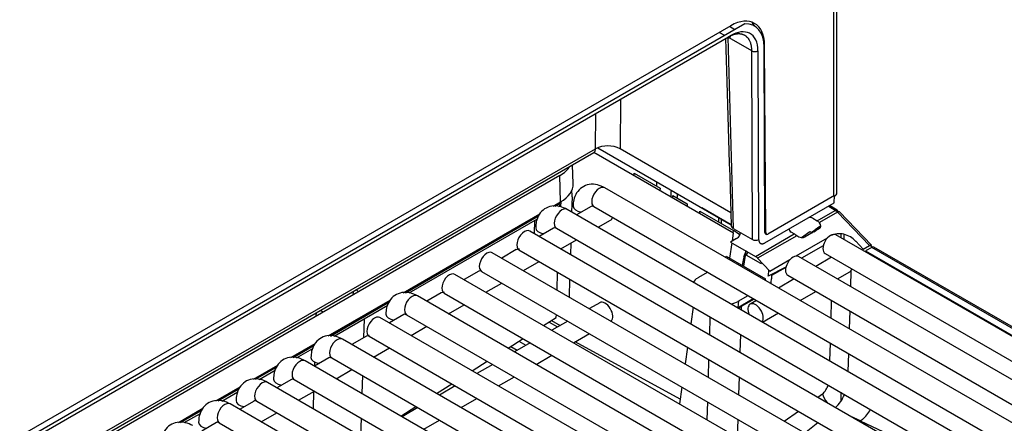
# Model space of a CAD drawing. Header units: millimetres. Extents: x -40 to 419, y 0 to 295.
# Tile 65 of 72: x 371.77 to 383.13, y 124.89 to 129.55. Entities that reach past the tile are written whole.
import ezdxf

# ---------------------------------------------------------------- set-up
doc = ezdxf.new("R2010")
doc.units = ezdxf.units.MM
doc.layers.add('135.735_BW4_TWIN', color=7, linetype='Continuous')
doc.layers.add('Standard', color=7, linetype='Continuous')

# ---------------------------------------------------------------- blocks, each defined once
blk = doc.blocks.new('SE3')
at = {"layer": '135.735_BW4_TWIN', "color": 7, "linetype": 'Continuous'}
for p, q in [((381.16, 127.517), (381.16, 138.181)), ((381.195, 127.556), (381.195, 138.201)), ((380.134, 129.503), (359.801, 117.764)), ((379.971, 129.482), (359.891, 117.889)), ((380.017, 129.436), (379.954, 129.473)), ((359.963, 117.817), (379.97, 129.368)), ((379.9, 129.368), (379.837, 129.405)), ((380.213, 129.193), (379.953, 129.344)), ((380.375, 127.094), (380.36, 129.261)), ((380.222, 127.015), (380.213, 129.193)), ((380.284, 129.193), (380.292, 127.015)), ((380.363, 127.097), (380.355, 129.236)), ((378.698, 128.634), (378.694, 128.064)), ((378.411, 128.063), (378.414, 128.47)), ((359.653, 117.201), (378.39, 128.019)), ((359.654, 117.234), (378.411, 128.063)), ((380.002, 127.089), (378.391, 128.019)), ((378.437, 128.073), (379.974, 127.186)), ((378.694, 128.064), (379.97, 127.327)), ((378.153, 127.658), (378.146, 127.878)), ((378.855, 127.781), (379.155, 127.608)), ((378.855, 127.752), (378.855, 127.781)), ((377.997, 127.752), (364.46, 119.936)), ((378.007, 127.449), (377.997, 127.752)), ((379.116, 127.63), (379.116, 127.681)), ((387.638, 122.345), (378.517, 127.611)), ((379.155, 127.607), (379.154, 127.579)), ((379.323, 127.559), (379.325, 127.56)), ((379.489, 127.463), (379.323, 127.559)), ((377.92, 127.399), (378.007, 127.449)), ((377.946, 127.398), (378.003, 127.431)), ((378.011, 127.392), (378.014, 127.453)), ((378.141, 127.509), (378.135, 127.332)), ((379.279, 127.536), (379.279, 127.507)), ((379.301, 127.494), (379.302, 127.524)), ((379.302, 127.524), (379.468, 127.428)), ((379.468, 127.428), (379.467, 127.398)), ((379.491, 127.464), (379.489, 127.463)), ((380.362, 126.976), (381.164, 127.439)), ((381.166, 127.521), (380.398, 127.078)), ((381.164, 127.439), (381.166, 127.521)), ((387.206, 122.095), (378.085, 127.362)), ((378.359, 127.396), (378.192, 127.3)), ((378.392, 127.395), (387.513, 122.128)), ((379.614, 127.313), (379.615, 127.343)), ((379.615, 127.343), (380.002, 127.12)), ((379.636, 127.379), (379.638, 127.38)), ((379.974, 127.183), (379.636, 127.379)), ((380.966, 127.231), (381.174, 127.351)), ((381.201, 127.33), (380.993, 127.21)), ((381.174, 127.351), (381.093, 127.398)), ((381.199, 127.354), (381.108, 127.407)), ((381.174, 127.351), (381.206, 127.333)), ((381.569, 126.946), (381.201, 127.33)), ((381.592, 126.95), (381.224, 127.334)), ((376.192, 126.401), (377.769, 127.312)), ((377.755, 127.289), (376.216, 126.4)), ((376.217, 126.4), (377.754, 127.287)), ((376.26, 126.398), (377.741, 127.254)), ((377.705, 127.233), (377.703, 127.083)), ((377.706, 127.275), (377.706, 127.26)), ((378.442, 127.156), (378.584, 127.238)), ((379.83, 127.266), (379.83, 127.219)), ((379.859, 127.25), (379.859, 127.202)), ((380.917, 127.26), (380.966, 127.231)), ((380.993, 127.21), (380.995, 127.208)), ((386.774, 121.846), (377.652, 127.112)), ((377.927, 127.147), (377.76, 127.05)), ((377.96, 127.145), (387.081, 121.879)), ((379.989, 126.999), (380.002, 127.089)), ((379.998, 127.092), (380.002, 127.12)), ((380.004, 127.14), (380.222, 127.015)), ((380.363, 127.128), (380.374, 127.135)), ((380.375, 127.094), (380.363, 127.101)), ((380.703, 127.079), (380.668, 127.1)), ((380.787, 127.038), (380.881, 127.109)), ((380.993, 127.141), (380.83, 127.046)), ((380.881, 127.109), (380.91, 127.093)), ((380.9, 127.098), (380.938, 127.122)), ((380.931, 127.105), (381.011, 127.168)), ((380.998, 127.164), (380.943, 127.125)), ((378.01, 126.906), (378.192, 127.011)), ((379.96, 126.799), (379.985, 126.975)), ((380.038, 127.027), (379.967, 126.986)), ((379.967, 126.986), (380.254, 126.82)), ((380.254, 126.82), (380.703, 127.079)), ((380.731, 127.059), (380.28, 126.799)), ((380.725, 126.825), (381.085, 127.033)), ((388.502, 122.844), (381.184, 127.069)), ((381.238, 127.081), (381.238, 127.038)), ((381.28, 127.014), (381.28, 127.073)), ((381.414, 126.994), (381.498, 126.904)), ((386.342, 121.596), (377.22, 126.863)), ((377.495, 126.898), (377.328, 126.801)), ((377.527, 126.896), (386.649, 121.629)), ((378.125, 126.973), (378.121, 126.842)), ((380.122, 126.706), (380.147, 126.882)), ((381.037, 126.942), (380.788, 126.798)), ((381.498, 126.904), (381.569, 126.946)), ((381.596, 126.924), (381.524, 126.883)), ((381.524, 126.883), (388.492, 122.86)), ((381.578, 126.95), (381.591, 126.936)), ((388.564, 122.901), (381.596, 126.924)), ((388.589, 122.904), (381.621, 126.927)), ((377.578, 126.657), (377.76, 126.762)), ((379.917, 126.824), (380.371, 126.562)), ((380.121, 126.817), (380.121, 126.813)), ((380.316, 126.737), (380.149, 126.833)), ((380.28, 126.799), (380.42, 126.649)), ((380.42, 126.649), (380.653, 126.784)), ((388.07, 122.594), (380.752, 126.82)), ((381.133, 126.81), (380.951, 126.705)), ((381.059, 126.853), (388.377, 122.627)), ((377.063, 126.648), (376.896, 126.552)), ((377.095, 126.646), (386.217, 121.38)), ((377.967, 126.432), (377.973, 126.638)), ((379.704, 126.637), (379.589, 126.571)), ((380.316, 126.737), (380.33, 126.745)), ((380.606, 126.697), (380.4, 126.59)), ((380.41, 126.653), (380.41, 126.66)), ((380.605, 126.692), (380.442, 126.599)), ((380.587, 126.687), (380.587, 126.682)), ((381.201, 126.56), (381.343, 126.642)), ((381.357, 126.655), (381.351, 126.473)), ((385.91, 121.347), (376.788, 126.613)), ((378.112, 126.558), (378.106, 126.351)), ((380.442, 126.599), (380.441, 126.561)), ((380.701, 126.56), (380.519, 126.455)), ((380.627, 126.603), (387.945, 122.378)), ((375.614, 126.416), (375.611, 126.374)), ((377.146, 126.407), (377.328, 126.512)), ((380.769, 126.311), (380.951, 126.416)), ((375.328, 125.902), (376.041, 126.314)), ((385.478, 121.098), (376.356, 126.364)), ((376.631, 126.399), (376.464, 126.302)), ((376.663, 126.397), (385.785, 121.131)), ((380.049, 126.227), (380.228, 126.334)), ((380.054, 126.23), (380.065, 126.307)), ((380.056, 126.302), (380.17, 126.368)), ((380.241, 126.327), (380.091, 126.24)), ((380.269, 126.311), (380.195, 126.268)), ((381.128, 126.103), (381.134, 126.31)), ((376.027, 126.291), (375.352, 125.901)), ((375.353, 125.901), (376.026, 126.29)), ((375.396, 125.9), (376.013, 126.256)), ((376.714, 126.158), (376.896, 126.263)), ((378.459, 126.286), (378.339, 126.217)), ((379.538, 126.234), (379.51, 126.04)), ((380.091, 126.24), (380.09, 126.204)), ((381.343, 126.19), (381.337, 125.983)), ((375.189, 126.131), (375.191, 126.171)), ((375.74, 126.099), (375.734, 125.881)), ((375.741, 126.141), (375.741, 126.126)), ((385.046, 120.848), (375.924, 126.115)), ((376.199, 126.149), (376.032, 126.053)), ((376.231, 126.147), (385.353, 120.881)), ((377.812, 126.022), (377.958, 126.114)), ((377.902, 126.079), (378.001, 126.022)), ((378.089, 126.073), (377.907, 125.968)), ((377.958, 126.114), (377.959, 126.148)), ((379.728, 125.914), (379.734, 126.121)), ((380.337, 126.061), (380.519, 126.167)), ((376.282, 125.908), (376.464, 126.013)), ((377.876, 126.062), (377.973, 126.006)), ((384.614, 120.599), (375.492, 125.865)), ((375.767, 125.9), (375.599, 125.803)), ((375.799, 125.898), (384.921, 120.632)), ((377.401, 125.761), (377.574, 125.871)), ((377.526, 125.841), (377.606, 125.794)), ((378.157, 125.823), (378.339, 125.929)), ((380.081, 125.92), (380.075, 125.713)), ((374.896, 125.653), (375.177, 125.815)), ((375.163, 125.792), (374.919, 125.652)), ((374.921, 125.652), (375.162, 125.791)), ((374.963, 125.65), (375.148, 125.757)), ((375.849, 125.659), (376.032, 125.764)), ((377.432, 125.781), (377.507, 125.737)), ((377.657, 125.823), (377.475, 125.718)), ((379.386, 125.172), (378.175, 125.834)), ((379.472, 125.773), (379.444, 125.579)), ((381.113, 125.613), (381.12, 125.82)), ((384.182, 120.349), (375.06, 125.616)), ((375.335, 125.65), (375.167, 125.554)), ((375.367, 125.649), (384.489, 120.382)), ((377.725, 125.574), (377.907, 125.679)), ((379.713, 125.424), (379.719, 125.63)), ((381.328, 125.699), (381.322, 125.493)), ((374.464, 125.403), (374.745, 125.566)), ((374.731, 125.543), (374.487, 125.402)), ((374.489, 125.402), (374.73, 125.541)), ((374.531, 125.401), (374.716, 125.508)), ((375.172, 125.557), (375.173, 125.599)), ((375.417, 125.409), (375.599, 125.515)), ((376.989, 125.5), (377.162, 125.61)), ((377.225, 125.574), (377.043, 125.469)), ((374.903, 125.401), (374.735, 125.304)), ((374.935, 125.399), (384.057, 120.133)), ((375.721, 125.445), (375.715, 125.238)), ((377.293, 125.325), (377.475, 125.43)), ((380.067, 125.43), (380.061, 125.223)), ((374.032, 125.154), (374.313, 125.316)), ((374.299, 125.293), (374.055, 125.153)), ((374.057, 125.153), (374.298, 125.292)), ((383.75, 120.1), (374.628, 125.366)), ((376.577, 125.239), (376.751, 125.349)), ((376.793, 125.325), (376.611, 125.219)), ((379.406, 125.312), (379.379, 125.118)), ((374.099, 125.151), (374.284, 125.258)), ((374.985, 125.16), (375.167, 125.265)), ((375.157, 125.061), (375.163, 125.263)), ((376.861, 125.075), (377.043, 125.18)), ((380.974, 125.195), (381.027, 125.233)), ((381.238, 125.253), (381.238, 125.148)), ((381.28, 125.223), (381.28, 125.228)), ((373.6, 124.904), (373.881, 125.067)), ((373.867, 125.044), (373.623, 124.904)), ((373.625, 124.903), (373.866, 125.043)), ((383.318, 119.85), (374.196, 125.117)), ((374.471, 125.151), (374.303, 125.055)), ((374.503, 125.15), (383.625, 119.883)), ((376.166, 124.978), (376.339, 125.088)), ((376.361, 125.075), (376.179, 124.97)), ((379.698, 124.933), (379.705, 125.14)), ((373.667, 124.902), (373.852, 125.009)), ((374.553, 124.911), (374.735, 125.016)), ((375.706, 124.954), (375.7, 124.747)), ((376.429, 124.826), (376.611, 124.931)), ((380.052, 124.939), (380.046, 124.733)), ((380.588, 124.918), (380.751, 125.035)), ((381.489, 124.938), (381.472, 124.923)), ((374.038, 124.902), (373.871, 124.805)), ((374.071, 124.9), (383.193, 119.634)), ((381.467, 124.919), (381.468, 124.92)), ((383.346, 124.035), (381.467, 124.919)), ((381.472, 124.923), (381.468, 124.92))]:
    blk.add_line(p, q, dxfattribs=at)
for centre, radius, start, end in [((378.553, 127.779), 0.317, 63.6833, 116.5978), ((380.422, 126.681), 0.488, 50.6767, 53.2634), ((380.873, 125.41), 0.235, 310.936, 341.3958), ((380.857, 125.406), 0.462, 314.22, 336.5332), ((381.106, 125.348), 0.561, 312.9992, 328.27), ((376.588, 130.37), 7.009, 307.133, 308.7576)]:
    blk.add_arc(centre, radius, start, end, dxfattribs=at)
for centre, major_axis, ratio, start_param, end_param in [((379.971, 129.033), (-0.275, -0.476), 0.57735, 2.363863, 3.926991), ((379.966, 129.004), (-0.28, -0.473), 0.569744, 2.380024, 3.500819), ((379.9, 129.074), (-0.275, -0.476), 0.57735, 2.819639, 3.012671), ((379.935, 129.389), (-0.025, 0.0433), 0.57735, 2.356194, 3.913901), ((379.966, 129.003), (-0.229, -0.387), 0.569744, 3.179871, 3.933367), ((379.966, 129.003), (-0.229, -0.387), 0.569744, 2.380024, 3.179871), ((379.659, 131.738), (0.849, -28.065), 0.007421, 1.406009, 1.485435), ((380.249, 129.214), (-0.05, -0.0002), 0.594844, 0.783263, 2.35383), ((378.34, 128.105), (-0.05, 0.0866), 0.57735, 3.141593, 3.909538), ((377.644, 127.955), (-0.5, -0.002), 0.577222, 2.353557, 2.797511), ((377.653, 127.653), (-0.5, 0), 0.577174, 2.356347, 3.159041), ((377.893, 127.652), (-0.165, 0.309), 0.597122, 3.945715, 4.173834), ((378.454, 127.503), (0.062, 0.108), 0.57735, 0, 3.141593), ((379.385, 127.598), (0.075, 0.13), 0.57735, 1.998512, 2.356194), ((381.075, 127.556), (-0.12, 0), 0.57735, 2.436135, 3.141593), ((377.947, 127.465), (-0.04, 0.0693), 0.57735, 3.141593, 3.909538), ((379.456, 127.557), (0.075, 0.13), 0.57735, 2.013631, 2.356194), ((378.022, 127.254), (0.062, 0.108), 0.57735, 0, 3.141593), ((378.277, 127.401), (-0.125, 0), 0.57735, 0.000368, 1.315692), ((381.174, 127.31), (-0.025, -0.0433), 0.57735, 2.44246, 3.926991), ((381.174, 127.27), (-0.05, 0.0866), 0.57735, 5.113815, 5.497787), ((381.188, 127.3), (-0.0361, -0.0346), 0.319031, 3.141593, 4.057358), ((378.521, 127.346), (-0.062, 0.108), 0.57735, 3.141593, 3.669956), ((380.874, 127.236), (-0.06, 0), 0.57735, 3.926377, 4.748219), ((380.965, 127.149), (-0.0481, 0.0877), 0.591335, 5.126698, 5.510671), ((380.952, 127.183), (-0.0548, 0.0278), 0.742475, 2.692734, 4.257135), ((377.59, 127.004), (0.062, 0.108), 0.57735, 0, 3.141593), ((377.845, 127.151), (-0.125, 0), 0.57735, 0.000368, 1.315692), ((380.074, 127.183), (0.1, 0.0029), 0.578001, 3.168498, 3.910083), ((379.645, 126.908), (-0.504, -0.009), 0.580803, 3.67725, 3.916777), ((379.93, 127.088), (-0.151, 0.001), 0.574873, 2.365135, 3.241536), ((380.398, 127.118), (0.0255, 0.043), 0.569744, 2.380024, 3.933367), ((380.41, 127.115), (0.025, 0.0433), 0.57735, 2.363863, 3.058071), ((380.724, 127.133), (0.08, 0), 0.57735, 3.000246, 3.926377), ((380.866, 127.162), (0.1, 0.0015), 0.587337, -0.776982, -0.707168), ((380.921, 127.201), (-0.1, -0.0015), 0.587337, -3.848761, -3.616554), ((381.121, 126.961), (-0.062, -0.108), 0.57735, 3.141593, 6.283185), ((381.272, 126.912), (-0.183, 0.106), 0.724967, 4.31513, 5.885927), ((380.257, 127.036), (-0.05, -0.0002), 0.594844, 0.783263, 2.35383), ((380.705, 126.999), (-0.0518, 0.0856), 0.563018, -0.94507, -0.797077), ((380.775, 127.103), (0.0743, -0.036), 0.731631, 4.461079, 5.82432), ((377.158, 126.755), (0.062, 0.108), 0.57735, 0, 3.141593), ((379.645, 126.908), (-0.504, -0.009), 0.580803, 2.795115, 3.048187), ((379.645, 126.932), (-0.534, -0.005), 0.583642, -3.483609, -3.359532), ((381.556, 126.915), (-0.0361, -0.0346), 0.319031, 2.486562, 4.057358), ((381.631, 127.026), (0.075, -0.13), 0.57735, -1.169371, -1.077416), ((381.596, 126.884), (-0.025, -0.0433), 0.57735, 3.141593, 3.926991), ((379.847, 126.786), (0.0617, 0.0796), 0.464296, -0.989207, -0.757332), ((380.253, 126.738), (-0.0487, 0.0874), 0.587378, 5.12289, 5.506862), ((380.689, 126.711), (-0.062, -0.108), 0.57735, 3.141593, 6.283185), ((376.726, 126.505), (0.062, 0.108), 0.57735, 0, 3.141593), ((380.245, 126.568), (0.118, 0.197), 0.587337, 5.157281, 5.471784), ((381.28, 126.751), (-0.063, 0.108), 0.57735, 3.141593, 3.669956), ((379.732, 126.489), (0.201, -0.001), 0.574864, 2.365138, 2.858419), ((380.3, 126.524), (-0.05, -0.0866), 0.57735, -4.193905, -3.962031), ((380.335, 126.504), (0.075, 0.13), 0.57735, 5.049091, 5.462747), ((375.567, 126.31), (0.125, -0.216), 0.577687, 1.704443, 1.845964), ((376.294, 126.256), (0.062, 0.108), 0.57735, 0, 3.141593), ((378.521, 126.178), (-0.063, 0.108), 0.57735, 3.219687, 6.283185), ((379.914, 126.383), (-0.2, 0), 0.57735, 1.85803, 2.35558), ((375.468, 126.367), (0.39, -0.007), 0.564234, 4.072955, 4.200501), ((379.914, 126.343), (0.25, -0.001), 0.573294, -0.981315, -0.78231), ((380.257, 126.16), (-0.063, 0.108), 0.57735, 0, 1.324991), ((380.257, 126.16), (-0.063, 0.108), 0.57735, 3.387398, 6.283185), ((375.862, 126.006), (0.062, 0.108), 0.57735, 0, 3.141593), ((376.117, 126.154), (-0.125, 0), 0.57735, 0.000368, 1.315692), ((375.43, 125.757), (0.062, 0.108), 0.57735, 0, 3.141593), ((374.998, 125.507), (0.062, 0.108), 0.57735, 0, 3.141593), ((375.253, 125.655), (-0.125, 0), 0.57735, 0.000368, 1.315692), ((374.566, 125.258), (0.062, 0.108), 0.57735, 0, 3.141593), ((374.821, 125.405), (-0.125, 0), 0.57735, 0.000368, 1.315692), ((374.389, 125.156), (-0.125, 0), 0.57735, 0.000368, 1.315692), ((381.133, 125.172), (-0.097, 0.114), 0.426613, 0.692359, 1.555795), ((374.134, 125.009), (0.062, 0.108), 0.57735, 0, 3.141593), ((376.415, 124.997), (-0.137, 0.256), 0.597222, 1.196824, 1.255501), ((373.957, 124.906), (-0.125, 0), 0.57735, 0.000368, 1.315692)]:
    blk.add_ellipse(centre, major_axis=major_axis, ratio=ratio, start_param=start_param, end_param=end_param, dxfattribs=at)
for points, degree, knots in [([(380.15, 129.358), (380.148, 129.36), (380.143, 129.363), (380.135, 129.368), (380.127, 129.373), (380.119, 129.376), (380.11, 129.38), (380.102, 129.382), (380.093, 129.384), (380.084, 129.386), (380.075, 129.387), (380.066, 129.387), (380.057, 129.387), (380.048, 129.387), (380.039, 129.386), (380.03, 129.385), (380.021, 129.383), (380.012, 129.381), (380.003, 129.378), (379.994, 129.376), (379.985, 129.373), (379.977, 129.369), (379.968, 129.366), (379.96, 129.362), (379.951, 129.357), (379.943, 129.353), (379.937, 129.35), (379.935, 129.348)], 3, [0.4371785, 0.4371785, 0.4371785, 0.4371785, 0.4636707, 0.4898313, 0.5156602, 0.5411576, 0.5663233, 0.5911574, 0.6156599, 0.6398307, 0.66367, 0.6871776, 0.7103536, 0.733198, 0.7557108, 0.777892, 0.7997416, 0.8212595, 0.8424459, 0.8633007, 0.8838239, 0.9040155, 0.9238756, 0.943404, 0.9626009, 0.9814662, 1, 1, 1, 1]), ([(380.213, 129.193), (380.213, 129.198), (380.213, 129.209), (380.212, 129.224), (380.21, 129.238), (380.208, 129.252), (380.205, 129.265), (380.202, 129.277), (380.198, 129.289), (380.193, 129.3), (380.188, 129.31), (380.183, 129.32), (380.177, 129.329), (380.171, 129.337), (380.164, 129.344), (380.157, 129.351), (380.153, 129.356), (380.15, 129.358)], 3, [0, 0, 0, 0, 0.0314666, 0.0626016, 0.093405, 0.1238767, 0.1540168, 0.1838253, 0.2133022, 0.2424474, 0.271261, 0.299743, 0.3278933, 0.3557121, 0.3831992, 0.4103546, 0.4371785, 0.4371785, 0.4371785, 0.4371785]), ([(378.517, 127.611), (378.487, 127.626), (378.433, 127.651), (378.338, 127.656), (378.251, 127.622), (378.188, 127.556), (378.157, 127.477), (378.153, 127.427), (378.152, 127.401)], 3, [0, 0, 0, 0, 0.171181, 0.356004, 0.525008, 0.699195, 0.867661, 1, 1, 1, 1]), ([(378.085, 127.362), (378.055, 127.377), (378.001, 127.402), (377.906, 127.406), (377.819, 127.372), (377.756, 127.307), (377.725, 127.227), (377.721, 127.177), (377.72, 127.151)], 3, [0, 0, 0, 0, 0.171181, 0.356004, 0.525008, 0.699195, 0.867661, 1, 1, 1, 1]), ([(378.379, 127.404), (378.377, 127.403), (378.371, 127.401), (378.376, 127.403), (378.386, 127.397), (378.392, 127.395)], 3, [0, 0, 0, 0, 0.209772, 0.672455, 1, 1, 1, 1]), ([(377.947, 127.154), (377.945, 127.154), (377.939, 127.151), (377.944, 127.153), (377.954, 127.148), (377.96, 127.145)], 3, [0, 0, 0, 0, 0.209772, 0.672455, 1, 1, 1, 1]), ([(380.292, 127.015), (380.292, 126.999), (380.298, 126.987), (380.303, 126.976), (380.313, 126.971), (380.323, 126.965), (380.336, 126.966), (380.348, 126.968), (380.362, 126.976)], 2, [0, 0, 0, 0.25, 0.25, 0.5, 0.5, 0.75, 0.75, 1, 1, 1]), ([(377.533, 126.903), (377.531, 126.903), (377.528, 126.903), (377.514, 126.904), (377.503, 126.902), (377.495, 126.897)], 3, [0.2024122, 0.2024122, 0.2024122, 0.2024122, 0.25, 0.25, 0.5, 0.5, 0.5, 0.5]), ([(380.121, 126.813), (380.119, 126.802), (380.117, 126.791), (380.113, 126.767), (380.11, 126.755), (380.105, 126.734), (380.103, 126.727), (380.1, 126.719)], 3, [0, 0, 0, 0, 0.125, 0.125, 0.25, 0.25, 0.3228482, 0.3228482, 0.3228482, 0.3228482]), ([(377.097, 126.654), (377.096, 126.654), (377.095, 126.654), (377.082, 126.655), (377.071, 126.653), (377.063, 126.648)], 3, [0.2285419, 0.2285419, 0.2285419, 0.2285419, 0.25, 0.25, 0.5, 0.5, 0.5, 0.5]), ([(376.356, 126.364), (376.326, 126.379), (376.273, 126.404), (376.178, 126.409), (376.091, 126.374), (376.028, 126.309), (375.997, 126.23), (375.993, 126.18), (375.992, 126.154)], 3, [0, 0, 0, 0, 0.171181, 0.356004, 0.525008, 0.699195, 0.867661, 1, 1, 1, 1]), ([(376.669, 126.404), (376.667, 126.404), (376.664, 126.404), (376.65, 126.406), (376.639, 126.403), (376.631, 126.399)], 3, [0.2024122, 0.2024122, 0.2024122, 0.2024122, 0.25, 0.25, 0.5, 0.5, 0.5, 0.5]), ([(376.219, 126.157), (376.217, 126.156), (376.211, 126.154), (376.216, 126.156), (376.226, 126.15), (376.231, 126.147)], 3, [0, 0, 0, 0, 0.209772, 0.672455, 1, 1, 1, 1]), ([(375.492, 125.865), (375.462, 125.88), (375.409, 125.905), (375.314, 125.91), (375.227, 125.875), (375.164, 125.81), (375.133, 125.731), (375.129, 125.681), (375.128, 125.655)], 3, [0, 0, 0, 0, 0.171181, 0.356004, 0.525008, 0.699195, 0.867661, 1, 1, 1, 1]), ([(375.801, 125.905), (375.8, 125.905), (375.799, 125.906), (375.786, 125.907), (375.775, 125.905), (375.766, 125.9)], 3, [0.2285419, 0.2285419, 0.2285419, 0.2285419, 0.25, 0.25, 0.5, 0.5, 0.5, 0.5]), ([(375.06, 125.616), (375.03, 125.631), (374.976, 125.656), (374.882, 125.66), (374.795, 125.626), (374.732, 125.561), (374.701, 125.481), (374.697, 125.431), (374.696, 125.405)], 3, [0, 0, 0, 0, 0.171181, 0.356004, 0.525008, 0.699195, 0.867661, 1, 1, 1, 1]), ([(375.355, 125.658), (375.353, 125.657), (375.347, 125.655), (375.352, 125.657), (375.362, 125.651), (375.367, 125.649)], 3, [0, 0, 0, 0, 0.209772, 0.672455, 1, 1, 1, 1]), ([(374.628, 125.366), (374.598, 125.381), (374.544, 125.406), (374.45, 125.411), (374.363, 125.377), (374.3, 125.311), (374.269, 125.232), (374.265, 125.182), (374.264, 125.156)], 3, [0, 0, 0, 0, 0.171181, 0.356004, 0.525008, 0.699195, 0.867661, 1, 1, 1, 1]), ([(374.923, 125.408), (374.921, 125.408), (374.915, 125.405), (374.92, 125.407), (374.93, 125.402), (374.935, 125.399)], 3, [0, 0, 0, 0, 0.209772, 0.672455, 1, 1, 1, 1]), ([(374.196, 125.117), (374.166, 125.132), (374.112, 125.157), (374.018, 125.161), (373.931, 125.127), (373.868, 125.062), (373.837, 124.982), (373.833, 124.932), (373.832, 124.906)], 3, [0, 0, 0, 0, 0.171181, 0.356004, 0.525008, 0.699195, 0.867661, 1, 1, 1, 1]), ([(374.491, 125.159), (374.489, 125.158), (374.483, 125.156), (374.488, 125.158), (374.498, 125.152), (374.503, 125.15)], 3, [0, 0, 0, 0, 0.209772, 0.672455, 1, 1, 1, 1]), ([(373.764, 124.867), (373.734, 124.882), (373.68, 124.907), (373.586, 124.912), (373.499, 124.878), (373.436, 124.812), (373.404, 124.733), (373.401, 124.683), (373.4, 124.657)], 3, [0, 0, 0, 0, 0.171181, 0.356004, 0.525008, 0.699195, 0.867661, 1, 1, 1, 1]), ([(374.059, 124.909), (374.057, 124.909), (374.051, 124.906), (374.056, 124.908), (374.066, 124.903), (374.071, 124.9)], 3, [0, 0, 0, 0, 0.209772, 0.672455, 1, 1, 1, 1])]:
    blk.add_open_spline(points, degree=degree, knots=knots, dxfattribs=at)
for points, degree in [([(379.911, 129.334), (379.931, 128.681), (379.952, 127.962), (379.974, 127.178)], 3), ([(378.379, 127.402), (378.371, 127.402), (378.365, 127.4), (378.359, 127.396)], 3), ([(377.947, 127.153), (377.939, 127.152), (377.932, 127.15), (377.927, 127.147)], 3), ([(376.219, 126.155), (376.211, 126.154), (376.204, 126.152), (376.199, 126.149)], 3), ([(375.355, 125.656), (375.347, 125.656), (375.34, 125.654), (375.334, 125.65)], 3), ([(374.923, 125.407), (374.915, 125.406), (374.908, 125.404), (374.902, 125.401)], 3), ([(374.49, 125.157), (374.483, 125.157), (374.476, 125.155), (374.47, 125.151)], 3), ([(381.468, 124.92), (381.419, 124.943), (381.37, 124.966)], 2), ([(374.058, 124.908), (374.051, 124.907), (374.044, 124.905), (374.038, 124.902)], 3)]:
    blk.add_open_spline(points, degree=degree, dxfattribs=at)

msp = doc.modelspace()

# ---------------------------------------------------------------- block references
at = {"layer": 'Standard'}
msp.add_blockref('SE3', (0, 0), dxfattribs=at)

doc.saveas('drawing.dxf')
